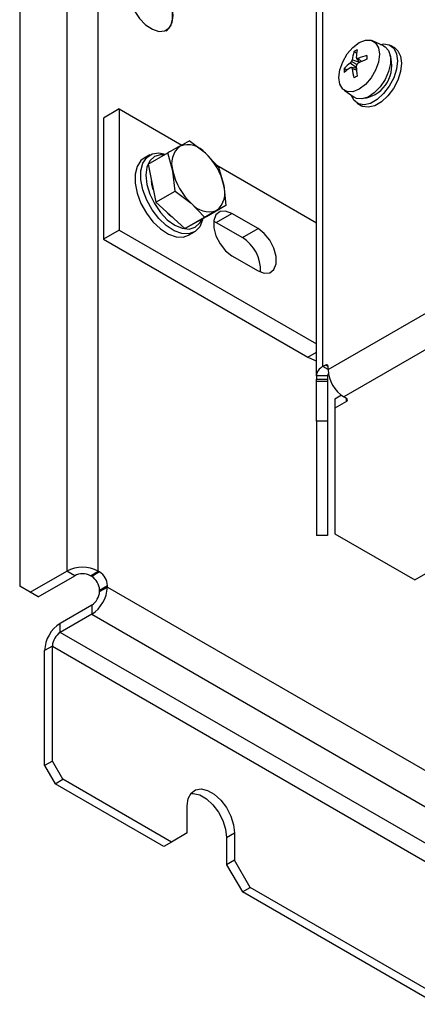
# Model space of a CAD drawing. Header units: millimetres. Extents: x 5 to 414, y 6 to 290.
# Tile 26 of 45: x 322 to 333, y 156 to 182. Entities that reach past the tile are written whole.
import ezdxf

# ---------------------------------------------------------------- set-up
doc = ezdxf.new("R2010")
doc.units = ezdxf.units.MM

msp = doc.modelspace()

# ---------------------------------------------------------------- linework, layer by layer
at = {"color": 7, "linetype": 'Continuous', "lineweight": 25}
for p, q in [((330.5525, 172.7585), (330.5525, 208.8496)), ((330.3767, 172.5136), (330.3767, 208.6047)), ((323.6416, 208.1502), (323.6416, 167.2415)), ((324.4902, 167.2415), (324.4902, 208.1502)), ((322.3688, 207.0888), (322.3688, 166.8333)), ((330.6939, 172.6768), (346.1182, 181.5811)), ((332.194, 181.4101), (331.8969, 181.547)), ((332.492, 181.3548), (332.3789, 181.4201)), ((331.4648, 181.2107), (331.3919, 181.2528)), ((331.4566, 180.8151), (331.2939, 180.9481)), ((331.4666, 180.9076), (331.3285, 180.9873)), ((331.5417, 180.9625), (331.3452, 181.0369)), ((331.5511, 180.967), (331.4666, 181.067)), ((331.5922, 180.9863), (331.5052, 181.0701)), ((346.5424, 180.8462), (331.1182, 171.942)), ((331.2032, 180.7576), (331.1303, 180.7996)), ((331.4573, 180.8046), (331.3285, 180.8279)), ((331.4612, 180.7594), (331.3452, 180.7928)), ((331.1281, 180.2151), (331.3952, 180.0264)), ((331.479, 179.8612), (331.5921, 179.7959)), ((325.0558, 179.71), (324.6316, 179.4651)), ((325.0558, 179.71), (325.0558, 176.4439)), ((325.0558, 179.71), (326.7442, 178.7354)), ((324.6316, 179.4651), (324.6316, 176.199)), ((327.3814, 178.5169), (326.9484, 178.8477)), ((325.8392, 178.2211), (326.3651, 178.5247)), ((326.5064, 178.0325), (326.3651, 178.5247)), ((327.7348, 178.1402), (327.3814, 178.5169)), ((325.8842, 178.4713), (325.7287, 178.3814)), ((325.8392, 178.2211), (326.0423, 177.1907)), ((326.5682, 177.4942), (326.5064, 178.0325)), ((327.6871, 178.191), (330.3767, 176.6384)), ((327.7348, 178.1402), (327.8762, 177.6479)), ((326.0423, 177.1907), (326.5682, 177.4942)), ((326.5682, 177.4942), (327.0012, 177.1635)), ((327.8762, 177.6479), (327.9379, 177.1097)), ((326.8287, 176.4832), (326.0423, 177.1907)), ((327.0012, 177.1635), (327.3546, 176.7867)), ((327.4121, 176.8061), (327.9379, 177.1097)), ((326.8287, 176.4832), (327.4121, 176.8061)), ((326.8287, 176.4832), (327.3546, 176.7867)), ((327.6059, 176.6814), (327.6721, 176.6483)), ((327.6721, 176.6483), (328.0964, 176.8933)), ((327.6721, 176.6483), (328.3792, 176.2401)), ((328.8035, 176.4851), (328.0964, 176.8933)), ((325.0558, 176.4439), (324.6316, 176.199)), ((325.0558, 176.4439), (330.3767, 173.3722)), ((326.9286, 176.3029), (327.0842, 176.3927)), ((328.3792, 176.2401), (328.8035, 176.4851)), ((324.6316, 176.199), (330.147, 173.015)), ((328.0964, 175.7501), (328.8035, 175.3419)), ((330.147, 173.015), (330.3767, 173.1476)), ((330.6232, 172.7993), (330.5525, 172.7585)), ((330.6939, 172.6769), (330.5525, 172.7585)), ((330.6939, 172.7585), (330.6232, 172.7993)), ((330.6939, 172.6768), (330.6939, 172.7585)), ((330.6767, 172.5136), (330.3767, 172.5136)), ((330.3767, 172.5136), (330.3767, 172.422)), ((330.3767, 172.422), (330.6767, 172.422)), ((330.3767, 172.3573), (330.3767, 172.422)), ((330.6767, 172.5136), (330.6767, 172.422)), ((330.6767, 172.422), (330.6767, 172.3573)), ((330.6767, 172.3573), (330.3767, 172.3573)), ((330.3767, 171.2831), (330.3767, 172.3573)), ((330.6767, 172.3573), (330.6767, 171.2831)), ((331.0525, 171.9858), (330.8767, 171.8843)), ((330.8767, 171.8843), (330.8767, 171.6393)), ((331.1889, 171.9012), (331.1182, 171.942)), ((331.1889, 171.8195), (331.1889, 171.9012)), ((331.1889, 171.8195), (330.8767, 171.6393)), ((330.8767, 171.6393), (330.8767, 168.2496)), ((330.6767, 171.2831), (330.3767, 171.2831)), ((330.3767, 171.2831), (330.3767, 168.2018)), ((330.6767, 171.2831), (330.6767, 168.2018)), ((333.032, 167.0054), (336.1625, 168.8126)), ((330.6767, 168.2018), (330.3767, 168.2018)), ((330.8767, 168.2496), (333.032, 167.0054)), ((322.6517, 166.67), (323.6416, 167.2415)), ((322.8638, 166.5475), (323.8538, 167.119)), ((323.8538, 167.119), (323.6416, 167.2415)), ((324.278, 167.119), (324.4902, 167.2415)), ((324.3134, 167.0986), (324.278, 167.119)), ((324.5255, 167.2211), (324.3134, 167.0986)), ((324.5255, 167.2211), (324.4902, 167.2415)), ((322.6517, 166.67), (322.3688, 166.8333)), ((324.5255, 166.7312), (324.7376, 166.8537)), ((324.5255, 166.6904), (324.7376, 166.8128)), ((324.7376, 166.8128), (324.7376, 166.8537)), ((324.7376, 166.8128), (382.7911, 133.2993)), ((322.8638, 166.5475), (322.6517, 166.67)), ((324.5255, 166.6904), (324.5255, 166.7312)), ((324.3134, 166.3229), (323.4649, 165.8331)), ((324.3134, 166.3229), (324.3134, 166.078)), ((324.3134, 166.078), (323.4649, 165.5881)), ((324.3134, 166.078), (382.3668, 132.5644)), ((323.4649, 165.5881), (323.4649, 165.8331)), ((381.5183, 132.0746), (323.4649, 165.5881)), ((323.2527, 165.2207), (323.0406, 165.0982)), ((323.2527, 162.1179), (323.2527, 165.2207)), ((323.2527, 165.2207), (381.3062, 131.7072)), ((323.0406, 161.9954), (323.0406, 165.0982)), ((323.2527, 162.1179), (323.0406, 161.9954)), ((323.5356, 161.628), (323.2527, 162.1179)), ((323.0406, 161.9954), (323.3234, 161.5055)), ((323.3234, 161.5055), (323.5356, 161.628)), ((326.2579, 159.8114), (323.3234, 161.5055)), ((326.4701, 159.9339), (323.5356, 161.628)), ((326.8943, 160.1789), (326.8943, 160.9138)), ((326.8943, 160.1789), (326.4701, 159.9339)), ((327.955, 160.0566), (328.1671, 160.179)), ((328.1671, 160.179), (328.1671, 159.4441)), ((326.4701, 159.9339), (326.2579, 159.8114)), ((327.955, 160.0566), (327.955, 159.3217)), ((328.1671, 159.4441), (327.955, 159.3217)), ((328.5914, 158.7093), (328.1671, 159.4441)), ((327.955, 159.3217), (328.3792, 158.5868)), ((328.3792, 158.5868), (328.5914, 158.7093)), ((336.8645, 153.6884), (328.3792, 158.5868)), ((337.0767, 153.8108), (328.5914, 158.7093))]:
    msp.add_line(p, q, dxfattribs=at)
at = {"color": 7, "linetype": 'Continuous', "lineweight": 25, "flags": 128}
for points in [[(326.5125, 182.2334), (326.4855, 182.4559), (326.4068, 182.6899), (326.2835, 182.9146), (326.1265, 183.1098), (325.9498, 183.2584), (325.7691, 183.3472), (325.6003, 183.3681), (325.4586, 183.3194), (325.3565, 183.2054), (325.3031, 183.0362), (325.3031, 182.8269), (325.3565, 182.596), (325.4586, 182.3641), (325.6003, 182.1518), (325.7691, 181.9779), (325.9498, 181.8579), (326.1265, 181.8025), (326.2835, 181.8165), (326.4068, 181.8988), (326.4855, 182.042), (326.5125, 182.2334)], [(326.322, 181.8186), (326.352, 181.8385), (326.4469, 181.9542), (326.4963, 182.1201), (326.4963, 182.3228), (326.4469, 182.5458), (326.352, 182.7711), (326.2193, 182.9804), (326.0597, 183.1567), (325.886, 183.2858), (325.7123, 183.3573), (325.5526, 183.3652), (325.45, 183.329)], [(330.9885, 180.5549), (331.0151, 180.7646), (331.0925, 180.9845), (331.2129, 181.1932), (331.3647, 181.3701), (331.5329, 181.498), (331.7012, 181.5643), (331.853, 181.5627), (331.9734, 181.4931), (332.0508, 181.3625), (332.0774, 181.1836), (332.0508, 180.9739), (331.9734, 180.754), (331.853, 180.5453), (331.7012, 180.3684), (331.5329, 180.2405), (331.3647, 180.1742), (331.2129, 180.1758), (331.0925, 180.2454), (331.0151, 180.376), (330.9885, 180.5549)], [(332.1087, 181.4494), (332.1933, 181.4618), (332.3457, 181.4366), (332.4643, 181.347), (332.5395, 181.2002), (332.5653, 181.008), (332.5395, 180.7861), (332.4643, 180.5524), (332.3457, 180.3259), (332.1933, 180.1248), (332.0195, 179.9655), (331.8384, 179.861), (331.6646, 179.8196), (331.5122, 179.8447), (331.3936, 179.9343), (331.3185, 180.0806)], [(332.194, 181.4101), (332.2305, 181.3897), (332.3254, 181.2836), (332.3752, 181.1263), (332.3752, 180.9315), (332.3254, 180.7168), (332.2305, 180.5011), (332.0986, 180.3035), (331.9417, 180.1418), (331.7735, 180.0302), (331.6091, 179.9786), (331.4631, 179.9916), (331.3952, 180.0264)], [(332.492, 181.3548), (332.5774, 181.2817), (332.6527, 181.1349), (332.6785, 180.9427), (332.6527, 180.7208), (332.5774, 180.4871), (332.4588, 180.2605), (332.3064, 180.0595), (332.1326, 179.9002), (331.9515, 179.7957), (331.7777, 179.7543), (331.6253, 179.7794), (331.5921, 179.7959)], [(327.3148, 176.7523), (327.3061, 176.7139), (327.2278, 176.5307), (327.1027, 176.4042), (326.9389, 176.3422), (326.7464, 176.3487), (326.5375, 176.4233), (326.3252, 176.5613), (326.1229, 176.754), (325.9433, 176.9892), (325.7977, 177.2523), (325.6953, 177.5267), (325.6424, 177.7952), (325.6424, 178.0408), (325.6953, 178.2481), (325.7977, 178.4042), (325.9433, 178.4992), (326.1229, 178.5272), (326.3085, 178.492)], [(325.7287, 178.3814), (325.6422, 178.3144), (325.5397, 178.1583), (325.4868, 177.951), (325.4868, 177.7054), (325.5397, 177.4369), (325.6422, 177.1625), (325.7878, 176.8994), (325.9674, 176.6642), (326.1696, 176.4715), (326.3819, 176.3335), (326.5908, 176.2589), (326.7833, 176.2524), (326.9286, 176.3029)], [(326.2746, 178.4725), (326.166, 178.4752), (326.0049, 178.4254), (325.8813, 178.3108), (325.8036, 178.139), (325.7771, 177.9218), (325.8036, 177.6741), (325.8813, 177.4126), (326.0049, 177.1552), (326.166, 176.9195), (326.3536, 176.7214), (326.5549, 176.5746), (326.7562, 176.489), (326.9438, 176.4704), (327.1049, 176.5202), (327.2285, 176.6348), (327.2821, 176.7342)], [(325.9765, 177.5247), (325.94, 177.6811), (325.9293, 177.7719)], [(326.4839, 176.7934), (326.4151, 176.8467), (326.2925, 176.9656)], [(328.0964, 176.8933), (327.9271, 176.9565), (327.7782, 176.9432), (327.6677, 176.8549), (327.6089, 176.7023), (327.6089, 176.5038), (327.6677, 176.2833), (327.7782, 176.0675), (327.9271, 175.8823), (328.0964, 175.7501)], [(328.8035, 175.3419), (328.9728, 175.2786), (329.1217, 175.2919), (329.2322, 175.3802), (329.291, 175.5328), (329.291, 175.7313), (329.2322, 175.9518), (329.1217, 176.1677), (328.9728, 176.3529), (328.8035, 176.4851)], [(330.147, 173.015), (330.3289, 172.9288), (330.3767, 172.9113)], [(326.8943, 160.9138), (326.9201, 161.106), (326.9953, 161.2528), (327.114, 161.3424), (327.2663, 161.3675), (327.4401, 161.3261), (327.6213, 161.2215), (327.7951, 161.0623), (327.9475, 160.8612), (328.0661, 160.6347), (328.1413, 160.401), (328.1671, 160.179)], [(326.9874, 161.2427), (327.0542, 161.245), (327.228, 161.2036), (327.4092, 161.0991), (327.583, 160.9398), (327.7353, 160.7388), (327.854, 160.5122), (327.9292, 160.2785), (327.955, 160.0566)]]:
    msp.add_lwpolyline(points, dxfattribs=at)
at = {"color": 7, "linetype": 'Continuous', "lineweight": 25}
for centre, radius, start, end in [((332.3331, 180.9361), 0.993, 161.3994, 174.17413), ((332.0516, 180.2128), 1.2316, 117.60441, 122.39021), ((332.8479, 181.0198), 1.3962, 168.24693, 176.72127), ((332.105, 179.7367), 1.4621, 104.35252, 114.2192), ((331.5192, 180.8772), 0.8951, 282.0166, 17.98878), ((333.8745, 181.1017), 2.1325, 178.61819, 181.38181), ((331.875, 180.1431), 0.9928, 125.82338, 138.59919), ((332.4238, 179.9859), 1.4841, 137.56636, 139.58527), ((332.7435, 180.5393), 1.4842, 160.4142, 162.43303), ((333.5656, 181.8934), 2.2559, 200.59947, 201.48911), ((333.8037, 180.3139), 2.4114, 165.74872, 167.0182), ((331.5751, 179.952), 1.1203, 93.57779, 95.56238), ((333.1492, 179.1804), 2.4113, 132.98116, 134.25061), ((332.7597, 178.4509), 2.7913, 111.36981, 116.70661), ((332.3609, 180.7482), 1.2317, 177.60718, 182.39282), ((332.0598, 179.6553), 1.396, 123.27581, 131.7503), ((331.6622, 178.596), 2.2567, 98.50375, 99.39298), ((332.3484, 181.2912), 1.1202, 204.43105, 206.41582), ((332.7999, 180.94), 1.4622, 185.77794, 195.64476), ((334.2405, 181.0159), 2.7911, 183.29092, 188.62835), ((332.5023, 178.7251), 2.1325, 118.61559, 121.37904), ((327.0805, 178.2362), 0.6092, 129.07177, 199.544), ((326.899, 178.1144), 0.6283, 39.839, 108.79929), ((326.2697, 177.3086), 1.6419, 11.92696, 47.38383), ((328.1129, 178.3718), 1.6419, 191.92696, 227.38383), ((327.3021, 177.4441), 0.6092, 309.07177, 19.544), ((327.4836, 177.566), 0.6283, 219.839, 288.79929), ((327.8383, 175.3604), 1.0327, 357.13548, 58.41378), ((330.677, 172.4836), 0.3018, 114.37466, 174.3052), ((330.6508, 172.7655), 0.0437, 350.78596, 129.20329), ((331.615, 172.7187), 0.9221, 182.60548, 237.39452), ((330.7925, 172.5108), 0.1158, 142.04567, 178.64694), ((331.1734, 171.8603), 0.0437, 290.78342, 69.21658), ((324.0659, 166.4227), 0.9222, 62.60967, 117.39033), ((324.0659, 166.7096), 0.4611, 62.60967, 117.39033), ((324.0649, 166.7102), 0.461, 2.60548, 57.39452), ((324.2771, 166.8327), 0.461, 2.60548, 57.39452), ((323.8165, 166.8547), 0.9221, 302.60548, 357.39452), ((324.0649, 166.7113), 0.461, 302.60548, 357.39452), ((323.9617, 165.0563), 0.9221, 122.60548, 177.39452), ((323.7133, 165.1998), 0.461, 122.60548, 177.39452)]:
    msp.add_arc(centre, radius, start, end, dxfattribs=at)
for points, knots in [([(326.9484, 178.8477), (326.9461, 178.8465), (326.8744, 178.8073), (326.784, 178.7575), (326.6965, 178.7092)], [0, 0, 0, 0, 0.0314494, 1, 1, 1, 1]), ([(326.6965, 178.7092), (326.6182, 178.6657), (326.5145, 178.6081), (326.3945, 178.5411), (326.3651, 178.5247)], [0, 0, 0, 0, 0.7546146, 1, 1, 1, 1]), ([(327.6861, 176.9712), (327.6078, 176.9278), (327.504, 176.8702), (327.384, 176.8032), (327.3546, 176.7867)], [0, 0, 0, 0, 0.7546146, 1, 1, 1, 1]), ([(327.9379, 177.1097), (327.9357, 177.1085), (327.8639, 177.0693), (327.7736, 177.0195), (327.6861, 176.9712)], [0, 0, 0, 0, 0.0314494, 1, 1, 1, 1])]:
    msp.add_open_spline(points, degree=3, knots=knots, dxfattribs=at)

doc.saveas('drawing.dxf')
